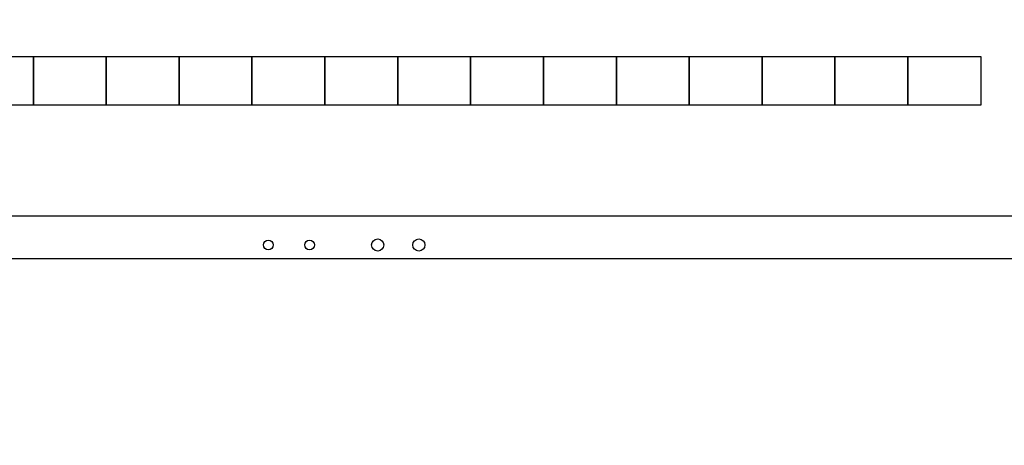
# Model space of a CAD drawing. Header units: millimetres. Extents: x -532 to 413144, y -532 to 654275.
# Tile 15 of 210: x 17097 to 25204, y 8733 to 12235. Entities that reach past the tile are written whole.
import ezdxf

# ---------------------------------------------------------------- set-up
doc = ezdxf.new("R2010")
doc.units = ezdxf.units.MM
doc.header["$LTSCALE"] = 100
for name, color, linetype in [('A-0270-DAK', 7, 'Continuous'), ('A-0470-AFWERKING-DAK', 7, 'Continuous'), ('BL40----_AFWERKING', 1, 'Continuous')]:
    doc.layers.add(name, color=color, linetype=linetype)

msp = doc.modelspace()

# ---------------------------------------------------------------- linework, layer by layer
at = {"layer": 'A-0270-DAK', "ltscale": 10}
msp.add_lwpolyline([(3067.625, 38332.375), (29332.375, 38332.375), (29332.375, 29700), (35467.625, 29700), (35467.625, 31132.375), (61732.375, 31132.375), (61732.375, 15667.625), (58132.375, 15667.625), (58132.375, -532.375), (46267.625, -532.375), (46267.625, 4227.625), (43732.375, 4227.625), (43732.375, 3067.625), (31867.625, 3067.625), (31867.625, 11427.625), (25732.375, 11427.625), (25732.375, 10267.625), (13867.625, 10267.625), (13867.625, 15037.625), (11332.375, 15037.625), (11332.375, 13867.625), (-532.375, 13867.625), (-532.375, 25732.375), (3067.625, 25732.375)], close=True, dxfattribs=at)
msp.add_lwpolyline([(25382.375, 10617.625), (14217.625, 10617.625), (14217.625, 12327.625), (13867.625, 12327.625), (13867.625, 15387.625), (10982.375, 15387.625), (10982.375, 14217.625), (-182.375, 14217.625), (-182.375, 25382.375), (3417.625, 25382.375), (3417.625, 37982.375), (28982.375, 37982.375)], dxfattribs=at)
at = {"layer": 'A-0470-AFWERKING-DAK', "ltscale": 10}
for points in [[(17210, 11532.375), (16610, 11532.375), (16610, 11932.375), (17210, 11932.375)], [(17810, 11532.375), (17210, 11532.375), (17210, 11932.375), (17810, 11932.375)], [(18410, 11532.375), (17810, 11532.375), (17810, 11932.375), (18410, 11932.375)], [(19010, 11532.375), (18410, 11532.375), (18410, 11932.375), (19010, 11932.375)], [(19610, 11532.375), (19010, 11532.375), (19010, 11932.375), (19610, 11932.375)], [(20210, 11532.375), (19610, 11532.375), (19610, 11932.375), (20210, 11932.375)], [(20810, 11532.375), (20210, 11532.375), (20210, 11932.375), (20810, 11932.375)], [(21410, 11532.375), (20810, 11532.375), (20810, 11932.375), (21410, 11932.375)], [(22010, 11532.375), (21410, 11532.375), (21410, 11932.375), (22010, 11932.375)], [(22610, 11532.375), (22010, 11532.375), (22010, 11932.375), (22610, 11932.375)], [(23210, 11532.375), (22610, 11532.375), (22610, 11932.375), (23210, 11932.375)], [(23810, 11532.375), (23210, 11532.375), (23210, 11932.375), (23810, 11932.375)], [(24410, 11532.375), (23810, 11532.375), (23810, 11932.375), (24410, 11932.375)], [(25010, 11532.375), (24410, 11532.375), (24410, 11932.375), (25010, 11932.375)]]:
    msp.add_lwpolyline(points, close=True, dxfattribs=at)
at = {"layer": 'BL40----_AFWERKING'}
for centre, radius in [((19145, 10381), 40), ((19484, 10381), 40), ((20045, 10381), 50), ((20384, 10381), 50)]:
    msp.add_circle(centre, radius, dxfattribs=at)

doc.saveas('drawing.dxf')
